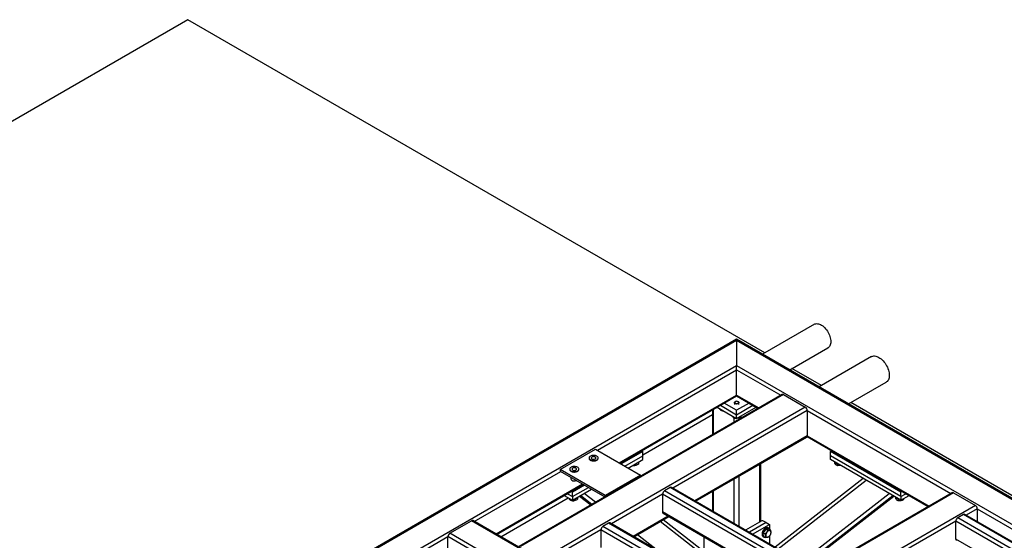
# Model space of a CAD drawing. Header units: millimetres. Extents: x 0 to 841, y 0 to 594.
# Tile 61 of 190: x 682 to 744, y 191 to 223. Entities that reach past the tile are written whole.
import ezdxf

# ---------------------------------------------------------------- set-up
doc = ezdxf.new("R2010")
doc.units = ezdxf.units.MM
doc.layers.add('TRAIT-FORT', color=4, linetype='Continuous', lineweight=25)

msp = doc.modelspace()

# ---------------------------------------------------------------- linework, layer by layer
at = {"layer": 'TRAIT-FORT', "color": 4, "linetype": 'Continuous', "lineweight": 25}
for p, q in [((692.832, 223.37), (647.842, 197.398)), ((729.148, 202.406), (692.832, 223.37)), ((732.27, 204.208), (729.008, 202.325)), ((727.379, 203.266), (682.599, 177.415)), ((682.771, 177.456), (727.379, 203.208)), ((773.775, 176.482), (727.379, 203.266)), ((727.379, 203.208), (727.379, 203.266)), ((727.379, 203.208), (727.379, 203.266)), ((727.379, 203.208), (727.379, 201.622)), ((727.379, 203.208), (773.604, 176.523)), ((730.723, 201.336), (733.127, 202.723)), ((735.87, 202.17), (732.574, 200.267)), ((685.518, 177.456), (727.379, 201.622)), ((727.379, 201.342), (727.379, 201.622)), ((727.379, 201.622), (770.856, 176.523)), ((727.379, 201.342), (727.379, 201.622)), ((718.611, 196.28), (727.379, 201.342)), ((727.379, 199.755), (727.379, 201.342)), ((727.379, 201.342), (730.157, 199.738)), ((732.713, 200.347), (730.862, 201.416)), ((734.431, 199.195), (736.799, 200.562)), ((730.243, 199.788), (713.676, 190.224)), ((730.329, 199.779), (713.762, 190.215)), ((719.985, 195.487), (727.379, 199.755)), ((720.035, 195.458), (727.379, 199.697)), ((727.379, 199.697), (727.379, 199.755)), ((727.379, 199.697), (727.379, 199.755)), ((727.379, 199.755), (728.783, 198.945)), ((727.379, 199.697), (728.733, 198.916)), ((730.329, 199.779), (731.702, 198.986)), ((726.358, 199.108), (727.379, 198.519)), ((727.379, 198.799), (726.601, 199.248)), ((727.236, 199.273), (727.236, 199.149)), ((727.292, 199.339), (727.278, 199.331)), ((728.157, 199.248), (727.379, 198.799)), ((727.379, 198.519), (728.4, 199.108)), ((727.48, 199.331), (727.466, 199.339)), ((727.522, 199.149), (727.522, 199.273)), ((756.673, 186.515), (734.57, 199.275)), ((731.702, 198.986), (715.136, 189.422)), ((721.48, 196), (725.857, 198.527)), ((731.824, 198.776), (723.368, 193.895)), ((725.857, 198.819), (725.857, 197.256)), ((725.924, 197.294), (725.924, 198.858)), ((726.156, 198.992), (727.379, 198.286)), ((726.35, 198.88), (726.35, 198.816)), ((727.158, 198.413), (727.158, 198.35)), ((727.379, 198.286), (728.602, 198.992)), ((727.379, 198.519), (727.379, 198.799)), ((727.379, 198.286), (727.379, 198.519)), ((727.639, 198.436), (727.639, 198.388)), ((731.824, 198.776), (731.824, 197.19)), ((731.824, 198.776), (740.865, 193.557)), ((727.217, 198.041), (727.217, 198.324)), ((727.386, 198.29), (727.418, 198.289)), ((727.418, 198.308), (727.418, 198.289)), ((727.541, 198.227), (727.541, 198.328)), ((731.824, 197.19), (724.742, 193.102)), ((731.813, 197.138), (739.441, 192.734)), ((731.824, 197.19), (739.491, 192.763)), ((724.793, 193.073), (731.788, 197.111)), ((716.267, 195.067), (718.49, 196.35)), ((718.49, 196.35), (721.318, 194.717)), ((721.48, 196.21), (720.106, 195.417)), ((720.349, 195.277), (721.48, 195.93)), ((721.409, 196.251), (721.48, 196.21)), ((721.48, 195.93), (721.48, 196.21)), ((721.48, 195.697), (721.48, 195.93)), ((733.278, 196.21), (733.349, 196.251)), ((733.278, 195.93), (733.278, 196.21)), ((737.723, 193.644), (733.278, 196.21)), ((737.723, 193.364), (733.278, 195.93)), ((733.278, 195.697), (733.278, 195.93)), ((718.085, 195.794), (718.085, 195.771)), ((718.656, 195.771), (718.656, 195.794)), ((720.551, 195.16), (721.48, 195.697)), ((720.973, 195.404), (720.973, 195.315)), ((721.194, 195.513), (721.194, 195.414)), ((728.834, 191.777), (728.834, 195.405)), ((728.901, 191.815), (728.901, 195.444)), ((737.723, 193.131), (733.278, 195.697)), ((733.546, 195.53), (733.546, 195.453)), ((733.718, 195.443), (733.718, 195.325)), ((710.863, 191.807), (716.308, 194.951)), ((719.096, 193.434), (716.267, 195.067)), ((716.267, 195.067), (716.267, 194.974)), ((716.267, 194.974), (719.086, 193.347)), ((716.873, 195.094), (716.873, 195.071)), ((717.444, 195.071), (717.444, 195.094)), ((721.318, 194.717), (719.096, 193.434)), ((721.318, 194.717), (721.318, 194.635)), ((727.541, 191.486), (727.541, 194.659)), ((712.237, 191.014), (717.682, 194.157)), ((712.287, 190.985), (717.732, 194.128)), ((716.93, 194.591), (716.93, 194.488)), ((717.803, 194.087), (717.035, 193.644)), ((727.217, 191.673), (727.217, 194.472)), ((735.349, 194.501), (729.8, 190.182)), ((729.99, 190.073), (735.539, 194.392)), ((716.519, 193.428), (717.035, 193.131)), ((716.722, 193.545), (717.035, 193.364)), ((717.035, 193.644), (716.964, 193.685)), ((717.035, 193.364), (718.045, 193.947)), ((717.035, 193.131), (718.248, 193.831)), ((717.035, 193.364), (717.035, 193.644)), ((718.264, 192.872), (717.55, 193.428)), ((718.5, 193.009), (717.786, 193.564)), ((719.096, 193.434), (719.096, 193.352)), ((722.712, 193.516), (719.489, 191.656)), ((722.712, 193.516), (722.712, 192.396)), ((731.753, 188.297), (722.712, 193.516)), ((723.197, 193.936), (722.833, 193.726)), ((731.925, 188.478), (722.833, 193.726)), ((732.288, 188.688), (723.197, 193.936)), ((732.374, 188.696), (723.283, 193.944)), ((740.951, 193.606), (724.384, 184.042)), ((741.036, 193.598), (724.47, 184.034)), ((725.857, 193.687), (725.857, 192.458)), ((725.924, 192.419), (725.924, 193.726)), ((731.423, 189.245), (736.972, 193.564)), ((731.659, 189.109), (737.208, 193.428)), ((737.794, 193.685), (737.723, 193.644)), ((737.723, 193.364), (737.723, 193.644)), ((737.723, 193.364), (738.036, 193.545)), ((737.723, 193.131), (738.238, 193.428)), ((741.036, 193.598), (742.41, 192.805)), ((712.54, 190.839), (716.773, 193.282)), ((716.874, 193.223), (716.874, 193.16)), ((717.035, 193.364), (717.035, 193.131)), ((717.134, 193.188), (717.134, 193.099)), ((717.355, 193.297), (717.355, 193.198)), ((717.491, 193.394), (718.206, 192.838)), ((718.207, 192.839), (717.493, 193.395)), ((742.41, 192.805), (725.844, 183.241)), ((731.716, 189.076), (737.265, 193.395)), ((731.717, 189.075), (737.266, 193.394)), ((737.385, 193.314), (737.385, 193.237)), ((737.557, 193.227), (737.557, 193.109)), ((737.723, 193.364), (737.723, 193.131)), ((737.835, 193.195), (737.835, 193.131)), ((730.783, 187.737), (722.712, 192.396)), ((722.748, 192.318), (730.733, 187.708)), ((741.663, 192.233), (741.299, 192.023)), ((753.178, 185.585), (741.663, 192.233)), ((753.264, 185.594), (741.748, 192.242)), ((742.531, 192.595), (741.834, 192.192)), ((742.531, 192.595), (742.531, 191.79)), ((742.531, 192.595), (753.997, 185.976)), ((709.317, 191.055), (710.691, 191.848)), ((753.926, 166.889), (710.691, 191.848)), ((754.011, 166.898), (710.777, 191.857)), ((719.318, 191.697), (718.954, 191.487)), ((728.409, 186.448), (719.318, 191.697)), ((728.495, 186.457), (719.404, 191.705)), ((723.066, 192.134), (720.863, 190.862)), ((720.914, 190.833), (723.116, 192.105)), ((726.48, 188.741), (722.566, 191.787)), ((726.336, 189.109), (722.755, 191.897)), ((728.955, 191.846), (727.936, 191.258)), ((729.238, 191.73), (728.178, 191.118)), ((728.38, 191.002), (729.44, 191.613)), ((729.036, 191.846), (728.955, 191.846)), ((729.238, 191.73), (729.036, 191.846)), ((729.238, 191.73), (729.44, 191.613)), ((729.44, 191.613), (729.44, 191.324)), ((741.178, 191.813), (737.955, 189.953)), ((741.178, 190.693), (741.178, 191.813)), ((752.643, 185.194), (741.178, 191.813)), ((752.815, 185.375), (741.299, 192.023)), ((752.552, 166.096), (709.317, 191.055)), ((718.833, 191.277), (715.307, 189.241)), ((718.833, 191.277), (718.833, 190.157)), ((727.874, 186.057), (718.833, 191.277)), ((728.046, 186.238), (718.954, 191.487)), ((722.389, 189.981), (721.133, 190.96)), ((729.213, 191.313), (729.055, 191.084)), ((729.055, 191.084), (729.176, 191.014)), ((729.079, 190.871), (729.055, 191.084)), ((729.213, 191.313), (729.396, 191.329)), ((729.213, 191.313), (729.334, 191.243)), ((729.395, 191.372), (729.354, 191.396)), ((729.396, 191.329), (729.517, 191.259)), ((696.185, 183.334), (709.196, 190.845)), ((709.196, 189.259), (709.196, 190.845)), ((711.974, 189.241), (709.196, 190.845)), ((725.318, 190.834), (725.318, 189.902)), ((729.04, 190.851), (729.081, 190.828)), ((729.079, 190.871), (729.201, 190.801)), ((729.44, 190.875), (729.44, 190.39)), ((751.673, 184.634), (741.178, 190.693))]:
    msp.add_line(p, q, dxfattribs=at)
at = {"layer": 'TRAIT-FORT', "color": 4, "linetype": 'Continuous', "lineweight": 25, "flags": 128}
for points in [[(732.27, 204.208), (732.306, 204.226), (732.358, 204.241), (732.414, 204.248), (732.474, 204.245), (732.536, 204.234), (732.6, 204.213), (732.665, 204.183), (732.731, 204.146), (732.796, 204.1), (732.86, 204.046), (732.923, 203.986), (732.982, 203.92), (733.038, 203.849), (733.091, 203.773), (733.138, 203.693), (733.181, 203.611), (733.218, 203.527), (733.248, 203.442), (733.273, 203.358), (733.29, 203.274), (733.301, 203.193), (733.304, 203.116), (733.301, 203.042), (733.29, 202.973), (733.273, 202.911), (733.248, 202.854), (733.218, 202.805), (733.181, 202.763), (733.138, 202.73), (733.127, 202.723)], [(735.87, 202.17), (735.895, 202.183), (735.949, 202.202), (736.006, 202.212), (736.068, 202.213), (736.132, 202.205), (736.198, 202.187), (736.266, 202.16), (736.335, 202.124), (736.403, 202.081), (736.471, 202.029), (736.538, 201.97), (736.602, 201.905), (736.663, 201.833), (736.721, 201.757), (736.774, 201.676), (736.823, 201.592), (736.866, 201.505), (736.903, 201.417), (736.935, 201.328), (736.959, 201.24), (736.977, 201.153), (736.988, 201.069), (736.991, 200.987), (736.988, 200.91), (736.977, 200.838), (736.959, 200.771), (736.935, 200.712), (736.903, 200.659), (736.866, 200.614), (736.823, 200.577), (736.799, 200.562)], [(727.48, 199.331), (727.497, 199.319), (727.515, 199.299), (727.522, 199.276), (727.518, 199.254), (727.504, 199.233), (727.481, 199.215), (727.451, 199.201), (727.415, 199.193), (727.376, 199.19), (727.338, 199.194), (727.302, 199.203), (727.273, 199.218), (727.251, 199.236), (727.239, 199.258), (727.237, 199.28), (727.245, 199.302), (727.264, 199.322), (727.278, 199.331)], [(727.304, 199.345), (727.278, 199.33), (727.262, 199.311), (727.256, 199.29), (727.261, 199.269), (727.277, 199.25), (727.301, 199.234), (727.333, 199.223), (727.368, 199.218), (727.405, 199.22), (727.439, 199.227), (727.468, 199.24), (727.489, 199.257), (727.5, 199.278), (727.501, 199.299), (727.49, 199.319), (727.47, 199.337), (727.442, 199.35), (727.408, 199.358), (727.371, 199.36), (727.335, 199.355), (727.304, 199.345)], [(718.573, 195.911), (718.531, 195.931), (718.483, 195.946), (718.431, 195.955), (718.377, 195.959), (718.323, 195.957), (718.271, 195.949), (718.222, 195.935), (718.178, 195.916), (718.142, 195.893), (718.113, 195.866), (718.094, 195.837), (718.085, 195.806), (718.087, 195.775), (718.098, 195.744), (718.12, 195.715), (718.15, 195.689), (718.189, 195.667), (718.234, 195.649), (718.283, 195.637), (718.337, 195.63), (718.391, 195.63), (718.444, 195.635), (718.495, 195.646), (718.542, 195.662), (718.582, 195.683), (718.614, 195.708), (718.638, 195.736), (718.652, 195.767), (718.656, 195.798), (718.65, 195.829), (718.633, 195.859), (718.607, 195.887), (718.573, 195.911)], [(718.085, 195.771), (718.087, 195.751), (718.098, 195.721), (718.12, 195.692), (718.15, 195.666), (718.189, 195.644), (718.234, 195.626), (718.283, 195.614), (718.337, 195.607), (718.391, 195.606), (718.444, 195.611), (718.495, 195.622), (718.542, 195.639), (718.582, 195.66), (718.614, 195.685), (718.638, 195.713), (718.652, 195.743), (718.656, 195.771)], [(718.474, 195.854), (718.442, 195.867), (718.405, 195.876), (718.366, 195.878), (718.326, 195.874), (718.291, 195.864), (718.261, 195.849), (718.239, 195.83), (718.227, 195.808), (718.226, 195.785), (718.235, 195.763), (718.254, 195.743), (718.282, 195.727), (718.317, 195.716), (718.356, 195.71), (718.395, 195.711), (718.433, 195.718), (718.466, 195.731), (718.492, 195.748), (718.509, 195.769), (718.516, 195.791), (718.512, 195.814), (718.497, 195.835), (718.474, 195.854)], [(717.36, 195.211), (717.318, 195.231), (717.271, 195.246), (717.219, 195.255), (717.165, 195.259), (717.111, 195.257), (717.058, 195.249), (717.01, 195.235), (716.966, 195.216), (716.93, 195.193), (716.901, 195.166), (716.882, 195.137), (716.873, 195.106), (716.875, 195.075), (716.886, 195.044), (716.908, 195.015), (716.938, 194.989), (716.976, 194.967), (717.021, 194.95), (717.071, 194.937), (717.124, 194.931), (717.179, 194.93), (717.232, 194.935), (717.283, 194.946), (717.33, 194.962), (717.37, 194.983), (717.402, 195.008), (717.426, 195.037), (717.44, 195.067), (717.444, 195.098), (717.437, 195.129), (717.421, 195.159), (717.395, 195.187), (717.36, 195.211)], [(716.873, 195.071), (716.875, 195.051), (716.886, 195.021), (716.908, 194.992), (716.938, 194.966), (716.976, 194.944), (717.021, 194.926), (717.071, 194.914), (717.124, 194.907), (717.179, 194.906), (717.232, 194.912), (717.283, 194.923), (717.33, 194.939), (717.37, 194.96), (717.402, 194.985), (717.426, 195.013), (717.44, 195.044), (717.444, 195.071)], [(717.261, 195.154), (717.23, 195.168), (717.193, 195.176), (717.153, 195.178), (717.114, 195.174), (717.078, 195.165), (717.048, 195.15), (717.027, 195.13), (717.015, 195.109), (717.013, 195.086), (717.023, 195.063), (717.042, 195.043), (717.07, 195.027), (717.105, 195.016), (717.143, 195.011), (717.183, 195.011), (717.221, 195.018), (717.254, 195.031), (717.28, 195.048), (717.297, 195.069), (717.304, 195.091), (717.3, 195.114), (717.285, 195.136), (717.261, 195.154)], [(728.992, 191.103), (728.98, 191.052), (728.975, 191.004), (728.977, 190.959), (728.987, 190.92), (729.003, 190.887), (729.025, 190.862), (729.04, 190.851)], [(729.354, 191.396), (729.326, 191.407), (729.292, 191.41), (729.254, 191.404), (729.215, 191.389), (729.175, 191.366), (729.136, 191.334), (729.099, 191.296), (729.065, 191.253), (729.035, 191.205), (729.01, 191.155), (728.992, 191.103)], [(729.032, 191.08), (729.02, 191.029), (729.016, 190.981), (729.018, 190.936), (729.027, 190.896), (729.043, 190.864), (729.065, 190.838), (729.093, 190.822), (729.126, 190.814), (729.162, 190.815), (729.172, 190.817)], [(729.45, 191.298), (729.441, 191.321), (729.422, 191.35), (729.397, 191.371), (729.366, 191.384), (729.332, 191.387), (729.294, 191.381), (729.255, 191.366), (729.215, 191.342), (729.176, 191.311), (729.139, 191.273), (729.105, 191.229), (729.075, 191.182), (729.051, 191.131), (729.032, 191.08)], [(729.217, 190.902), (729.225, 190.868), (729.239, 190.84), (729.26, 190.821), (729.286, 190.81), (729.316, 190.808), (729.348, 190.816), (729.382, 190.832), (729.416, 190.856), (729.448, 190.888), (729.477, 190.925), (729.502, 190.966), (729.522, 191.01), (729.535, 191.054), (729.542, 191.096), (729.541, 191.135), (729.533, 191.169), (729.519, 191.196), (729.498, 191.216), (729.472, 191.227), (729.443, 191.229), (729.41, 191.221), (729.376, 191.205), (729.342, 191.181), (729.31, 191.149), (729.281, 191.112), (729.256, 191.071), (729.236, 191.027), (729.223, 190.983), (729.217, 190.941), (729.217, 190.902)]]:
    msp.add_lwpolyline(points, dxfattribs=at)
at = {"layer": 'TRAIT-FORT', "color": 4, "linetype": 'Continuous', "lineweight": 25}
for centre, radius, start, end in [((730.278, 199.709), 0.0862, 54.38242, 114.30712), ((731.56, 198.764), 0.263, 2.60548, 57.39452), ((731.742, 197.179), 0.0822, 304.05635, 7.25583), ((720.998, 195.738), 0.297, 278.9103, 321.08432), ((733.76, 195.737), 0.296, 218.75785, 261.90928), ((717.042, 194.498), 0.113, 185.13029, 246.18985), ((717.159, 194.708), 0.354, 242.62549, 292.3439), ((722.975, 193.504), 0.263, 122.60548, 177.39452), ((723.247, 193.866), 0.0862, 65.69288, 125.61758), ((740.986, 193.528), 0.0862, 54.38242, 114.30712), ((717.159, 193.522), 0.297, 278.9103, 321.08432), ((737.599, 193.521), 0.296, 218.75785, 261.90928), ((742.268, 192.583), 0.263, 2.60548, 57.39452), ((722.794, 192.386), 0.0822, 172.74417, 235.94365), ((741.713, 192.163), 0.0862, 65.69288, 125.61758), ((710.741, 191.778), 0.0862, 65.69288, 125.61758), ((719.368, 191.626), 0.0862, 65.69288, 125.61758), ((741.441, 191.801), 0.263, 122.60548, 177.39452), ((709.459, 190.833), 0.263, 122.60548, 177.39452), ((719.096, 191.265), 0.263, 122.60548, 177.39452), ((741.262, 190.684), 0.0845, 173.70115, 234.98667)]:
    msp.add_arc(centre, radius, start, end, dxfattribs=at)
for points, knots in [([(726.35, 198.816), (726.346, 198.825), (726.339, 198.843), (726.332, 198.87), (726.328, 198.89), (726.327, 198.893)], [0, 0, 0, 0, 0.455303, 0.920479, 1, 1, 1, 1]), ([(726.35, 198.816), (726.372, 198.806), (726.418, 198.785), (726.485, 198.765), (726.534, 198.757), (726.559, 198.757), (726.563, 198.757)], [0, 0, 0, 0, 0.322566, 0.652127, 0.93299, 1, 1, 1, 1]), ([(727.158, 198.35), (727.154, 198.359), (727.148, 198.377), (727.14, 198.404), (727.136, 198.424), (727.135, 198.426)], [0, 0, 0, 0, 0.455303, 0.920479, 1, 1, 1, 1]), ([(727.639, 198.388), (727.611, 198.368), (727.564, 198.336), (727.497, 198.307), (727.451, 198.294), (727.425, 198.29), (727.418, 198.289)], [0, 0, 0, 0, 0.385549, 0.637642, 0.896546, 1, 1, 1, 1]), ([(727.158, 198.35), (727.18, 198.339), (727.226, 198.318), (727.293, 198.299), (727.342, 198.291), (727.367, 198.29), (727.371, 198.29)], [0, 0, 0, 0, 0.322566, 0.6521267, 0.9329896, 1, 1, 1, 1]), ([(720.842, 195.328), (720.845, 195.327), (720.869, 195.32), (720.913, 195.316), (720.953, 195.315), (720.973, 195.315)], [0, 0, 0, 0, 0.077221, 0.534383, 1, 1, 1, 1]), ([(721.194, 195.414), (721.166, 195.394), (721.119, 195.362), (721.052, 195.333), (721.006, 195.32), (720.98, 195.316), (720.973, 195.315)], [0, 0, 0, 0, 0.385549, 0.637642, 0.896546, 1, 1, 1, 1]), ([(733.546, 195.453), (733.568, 195.429), (733.604, 195.391), (733.657, 195.353), (733.692, 195.335), (733.712, 195.327), (733.718, 195.325)], [0, 0, 0, 0, 0.385549, 0.637642, 0.896546, 1, 1, 1, 1]), ([(733.918, 195.327), (733.894, 195.323), (733.849, 195.316), (733.782, 195.317), (733.74, 195.322), (733.718, 195.325)], [0, 0, 0, 0, 0.3507955, 0.6724233, 1, 1, 1, 1]), ([(716.874, 193.16), (716.871, 193.169), (716.864, 193.187), (716.857, 193.214), (716.853, 193.234), (716.852, 193.236)], [0, 0, 0, 0, 0.4553028, 0.9204786, 1, 1, 1, 1]), ([(716.874, 193.16), (716.897, 193.149), (716.943, 193.128), (717.01, 193.109), (717.075, 193.099), (717.114, 193.099), (717.134, 193.099)], [0, 0, 0, 0, 0.264605, 0.534948, 0.765343, 1, 1, 1, 1]), ([(717.355, 193.198), (717.327, 193.178), (717.281, 193.146), (717.213, 193.117), (717.168, 193.104), (717.142, 193.1), (717.134, 193.099)], [0, 0, 0, 0, 0.385549, 0.637642, 0.896546, 1, 1, 1, 1]), ([(737.385, 193.237), (737.406, 193.213), (737.443, 193.175), (737.495, 193.137), (737.531, 193.119), (737.551, 193.111), (737.557, 193.109)], [0, 0, 0, 0, 0.385549, 0.637642, 0.896546, 1, 1, 1, 1]), ([(737.835, 193.131), (737.811, 193.124), (737.762, 193.11), (737.69, 193.1), (737.621, 193.101), (737.578, 193.106), (737.557, 193.109)], [0, 0, 0, 0, 0.264605, 0.534948, 0.765343, 1, 1, 1, 1]), ([(737.835, 193.131), (737.844, 193.139), (737.862, 193.155), (737.89, 193.191), (737.91, 193.222), (737.919, 193.242), (737.921, 193.245)], [0, 0, 0, 0, 0.322566, 0.652127, 0.93299, 1, 1, 1, 1]), ([(729.334, 191.243), (729.325, 191.221), (729.306, 191.175), (729.268, 191.114), (729.224, 191.059), (729.192, 191.029), (729.176, 191.014)], [0, 0, 0, 0, 0.264605, 0.534948, 0.765343, 1, 1, 1, 1]), ([(729.201, 190.801), (729.204, 190.824), (729.209, 190.863), (729.2, 190.929), (729.188, 190.977), (729.179, 191.005), (729.176, 191.014)], [0, 0, 0, 0, 0.385549, 0.637642, 0.896546, 1, 1, 1, 1]), ([(729.334, 191.243), (729.355, 191.242), (729.396, 191.24), (729.446, 191.242), (729.487, 191.249), (729.507, 191.256), (729.517, 191.259)], [0, 0, 0, 0, 0.264605, 0.534948, 0.765343, 1, 1, 1, 1]), ([(729.383, 190.817), (729.401, 190.834), (729.438, 190.869), (729.483, 190.927), (729.517, 190.987), (729.533, 191.026), (729.541, 191.046)], [0, 0, 0, 0, 0.264605, 0.534948, 0.765343, 1, 1, 1, 1]), ([(729.541, 191.046), (729.544, 191.07), (729.549, 191.109), (729.541, 191.175), (729.529, 191.222), (729.52, 191.251), (729.517, 191.259)], [0, 0, 0, 0, 0.385549, 0.637642, 0.896546, 1, 1, 1, 1]), ([(729.383, 190.817), (729.372, 190.813), (729.349, 190.805), (729.305, 190.799), (729.254, 190.798), (729.219, 190.8), (729.201, 190.801)], [0, 0, 0, 0, 0.264605, 0.534948, 0.765343, 1, 1, 1, 1])]:
    msp.add_open_spline(points, degree=3, knots=knots, dxfattribs=at)

doc.saveas('drawing.dxf')
